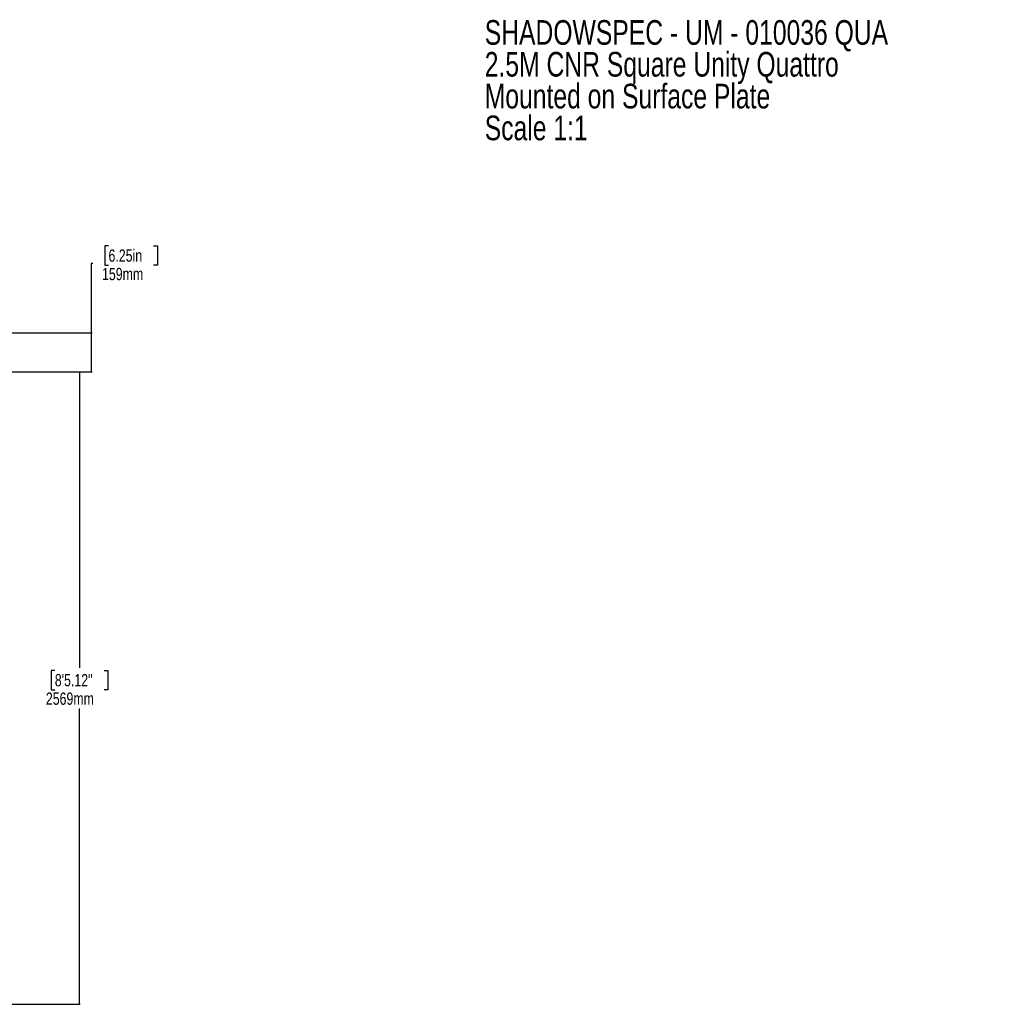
# Model space of a CAD drawing. Header units: millimetres. Extents: x 20 to 23339, y 40 to 19992.
# Tile 154 of 154: x 12309 to 20299, y 9400 to 17398. Entities that reach past the tile are written whole.
import ezdxf

# ---------------------------------------------------------------- set-up
doc = ezdxf.new("R2010")
doc.units = ezdxf.units.MM
doc.header["$LTSCALE"] = 2
doc.layers.add('COMPONENT_GEOMETRY', color=7, linetype='Continuous')
doc.styles.add('SLDTEXTSTYLE0', font='TXT', dxfattribs={"width": 0.75})
doc.dimstyles.new('SLDDIMSTYLE0', dxfattribs={"dimtxt": 100, "dimasz": 6.604, "dimexe": 0, "dimexo": 0.0625, "dimgap": 25, "dimtad": 0, "dimtih": 1, "dimtoh": 1, "dimdec": 0, "dimrnd": 1e-09, "dimzin": 12, "dimdsep": 46, "dimtxsty": 'SLDTEXTSTYLE0', "dimsah": 1, "dimcen": 0.09, "dimadec": 0, "dimazin": 3, "dimtfac": 1, "dimtdec": 0, "dimtofl": 0, "dimtmove": 0, "dimatfit": 3, "dimfxl": 1, "dimfrac": 2, "dimtolj": 1, "dimtzin": 12, "dimarcsym": 0})

# ---------------------------------------------------------------- blocks, each defined once
blk = doc.blocks.new('_D')
at = {"layer": 'COMPONENT_GEOMETRY', "color": 7}
for p, q in [((9509.2, 14536.8), (12800.3, 14536.8)), ((12793.9, 14536.8), (12793.9, 12132.6)), ((12593.9, 12112.3), (12563.4, 12112.3)), ((12563.4, 12112.3), (12563.4, 11953.5)), ((12994, 12112.3), (13024.5, 12112.3)), ((13024.5, 12112.3), (13024.5, 11953.5)), ((12563.4, 11953.5), (12593.9, 11953.5)), ((13024.5, 11953.5), (12994, 11953.5)), ((12793.9, 9399.7), (12793.9, 11803.9)), ((9509.2, 9399.7), (12800.3, 9399.7))]:
    blk.add_line(p, q, dxfattribs=at)
for points in [[(12793.9, 14536.8), (12792.9, 14530.2), (12795, 14530.2)], [(12793.9, 9399.7), (12795, 9406.3), (12792.9, 9406.3)]]:
    blk.add_solid(points, dxfattribs=at)
at = {"layer": 'COMPONENT_GEOMETRY', "color": 7, "char_height": 100, "attachment_point": 1, "style": 'SLDTEXTSTYLE0'}
for s, insert in [('8\'5.12"', (12593.9, 12082.5)), ('2569mm', (12521.2, 11932.8))]:
    blk.add_mtext(s, dxfattribs=dict(at, insert=insert))
blk = doc.blocks.new('_D_3')
at = {"layer": 'COMPONENT_GEOMETRY', "color": 7}
for p, q in [((13030.1, 15561.7), (12999.6, 15561.7)), ((12999.6, 15561.7), (12999.6, 15402.9)), ((13396.6, 15561.7), (13427.1, 15561.7)), ((13427.1, 15561.7), (13427.1, 15402.9)), ((12902.9, 15417.7), (12890.2, 15417.7)), ((12890.2, 15417.7), (12890.2, 14854.4)), ((12999.6, 15402.9), (13030.1, 15402.9)), ((13427.1, 15402.9), (13396.6, 15402.9)), ((9509.2, 14854.4), (12896.6, 14854.4)), ((12890.2, 14854.4), (12890.2, 14536.8)), ((9509.2, 14536.8), (12896.6, 14536.8))]:
    blk.add_line(p, q, dxfattribs=at)
for points in [[(12890.2, 14854.4), (12889.2, 14847.8), (12891.2, 14847.8)], [(12890.2, 14536.8), (12891.2, 14543.4), (12889.2, 14543.4)]]:
    blk.add_solid(points, dxfattribs=at)
at = {"layer": 'COMPONENT_GEOMETRY', "color": 7, "char_height": 100, "attachment_point": 1, "style": 'SLDTEXTSTYLE0'}
for s, insert in [('6.25in', (13030.1, 15531.9)), ('159mm', (12977.5, 15382.2))]:
    blk.add_mtext(s, dxfattribs=dict(at, insert=insert))
blk = doc.blocks.new('SW_NOTE_8')
at = {"layer": 'COMPONENT_GEOMETRY', "color": 0, "char_height": 200, "attachment_point": 1, "style": 'SLDTEXTSTYLE0'}
for s, insert in [('SHADOWSPEC - UM - 010036 QUA', (0, 257.8)), ('2.5M CNR Square Unity Quattro', (0, -0.8)), ('Mounted on Surface Plate', (0, -259.4)), ('Scale 1:1', (0, -518))]:
    blk.add_mtext(s, dxfattribs=dict(at, insert=insert))

msp = doc.modelspace()

# ---------------------------------------------------------------- block references
at = {"layer": 'COMPONENT_GEOMETRY', "color": 7}
msp.add_blockref('SW_NOTE_8', (16086.47, 17136.6), dxfattribs=at)

# ---------------------------------------------------------------- dimensions: what is measured, and where the dimension line sits
for base, p1, p2, picture, middle in [((12890.23, 14536.84), (9506.66, 14854.44), (9506.66, 14536.84), '_D_3', (12890.23, 15417.67)), ((12793.94, 9399.71), (9506.66, 14536.84), (9506.66, 9399.71), '_D', (12793.94, 11968.27))]:
    dim = msp.add_linear_dim(base=base, p1=p1, p2=p2, angle=90, dimstyle='SLDDIMSTYLE0', dxfattribs=at)
    dim.commit()
    dim.dimension.update_dxf_attribs({"geometry": picture, "text_midpoint": middle, "dimtype": 160})

doc.saveas('drawing.dxf')
